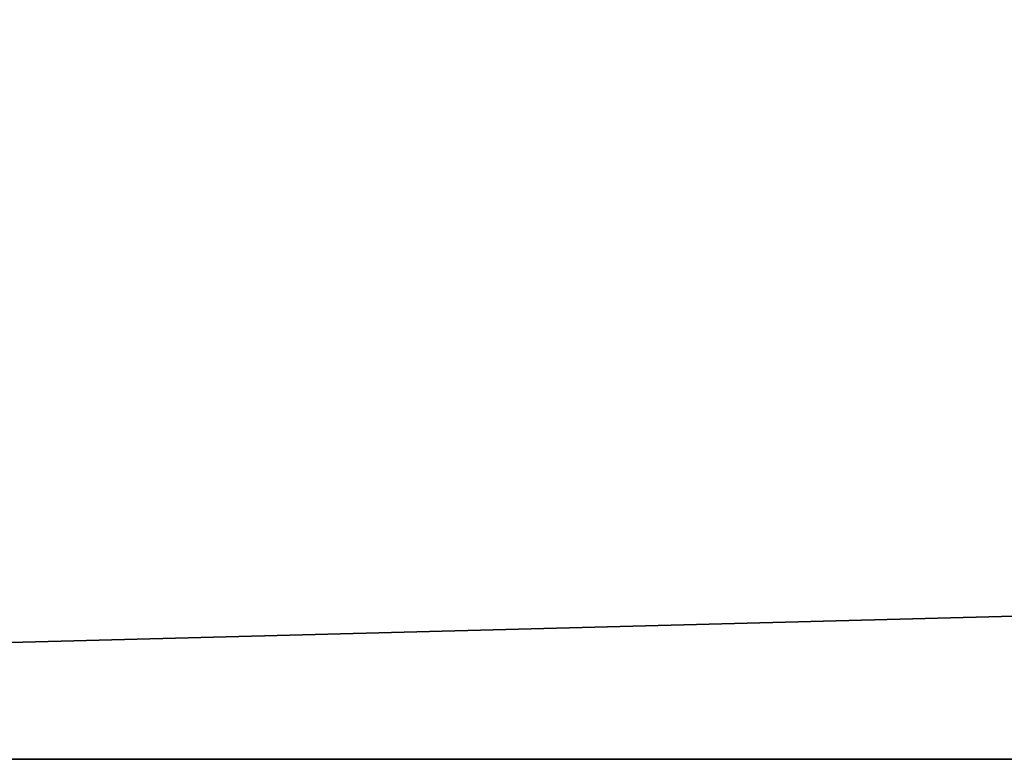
# Model space of a CAD drawing. Extents: x -250 to 250, y -430 to 356.
# Tile 219 of 256: x -165.12 to -155.24, y 231 to 238.43. Entities that reach past the tile are written whole.
import ezdxf

# ---------------------------------------------------------------- set-up
doc = ezdxf.new("R2010")
doc.units = 0
doc.header["$LTSCALE"] = 26.699852
for name, color, linetype in [('17', 7, 'CONTINUOUS'), ('18', 7, 'CONTINUOUS'), ('1856', 7, 'CONTINUOUS'), ('1858', 7, 'CONTINUOUS'), ('1876', 7, 'CONTINUOUS'), ('2731', 7, 'CONTINUOUS')]:
    doc.layers.add(name, color=color, linetype=linetype)

msp = doc.modelspace()

# ---------------------------------------------------------------- linework, layer by layer
at = {"layer": '17', "color": 7, "linetype": 'CONTINUOUS'}
for points in [[(210, 242, 11), (-210, 242, 11), (-210, 231), (210, 242, 11)], [(210, 231), (210, 242, 11), (-210, 231), (210, 231)]]:
    msp.add_3dface(points, dxfattribs=at)
at = {"layer": '18', "color": 7, "linetype": 'CONTINUOUS'}
for points in [[(210, 242, -11), (210, 231), (-210, 242, -11), (210, 242, -11)], [(210, 231), (-210, 231), (-210, 242, -11), (210, 231)]]:
    msp.add_3dface(points, dxfattribs=at)
at = {"layer": '1856', "color": 7, "linetype": 'CONTINUOUS'}
msp.add_3dface([(-150, 237.6, -68.65), (-159.3817, 242.7675, -68.65), (-150, 239.1417, -68.65), (-150, 237.6, -68.65)], dxfattribs=at)
at = {"layer": '1858', "color": 7, "linetype": 'CONTINUOUS'}
for points in [[(-153.5128, 238.1405, -26.42), (-164.4997, 258.8521, -16.65), (-155.1491, 238.9013, -30.15), (-153.5128, 238.1405, -26.42)], [(-150, 237.5, -25.05), (-164.4997, 258.8521, -16.65), (-153.5128, 238.1405, -26.42), (-150, 237.5, -25.05)], [(-150, 237.5, -16.65), (-164.4997, 258.8521, -16.65), (-150, 237.5, -25.05), (-150, 237.5, -16.65)], [(-159.459, 242.7047, -68.55), (-150, 237.5, -68.55), (-155.1491, 238.9013, -51.65), (-159.459, 242.7047, -68.55)]]:
    msp.add_3dface(points, dxfattribs=at)
at = {"layer": '1876', "color": 7, "linetype": 'CONTINUOUS'}
for points in [[(-163.499, 258.8569, -15.65), (-164.4997, 258.8521, -16.65), (-150, 237.5, -16.65), (-163.499, 258.8569, -15.65)], [(-150, 238.5, -15.65), (-163.499, 258.8569, -15.65), (-150, 237.7929, -15.9429), (-150, 238.5, -15.65)], [(-163.499, 258.8569, -15.65), (-150, 237.5, -16.65), (-150, 237.7929, -15.9429), (-163.499, 258.8569, -15.65)]]:
    msp.add_3dface(points, dxfattribs=at)
at = {"layer": '2731', "color": 7, "linetype": 'CONTINUOUS'}
for points in [[(-159.3817, 242.7675, -68.65), (-150, 237.6, -68.65), (-159.459, 242.7047, -68.55), (-159.3817, 242.7675, -68.65)], [(-150, 237.5, -68.55), (-159.459, 242.7047, -68.55), (-150, 237.5293, -68.6207), (-150, 237.5, -68.55)], [(-159.459, 242.7047, -68.55), (-150, 237.6, -68.65), (-150, 237.5293, -68.6207), (-159.459, 242.7047, -68.55)]]:
    msp.add_3dface(points, dxfattribs=at)

doc.saveas('drawing.dxf')
